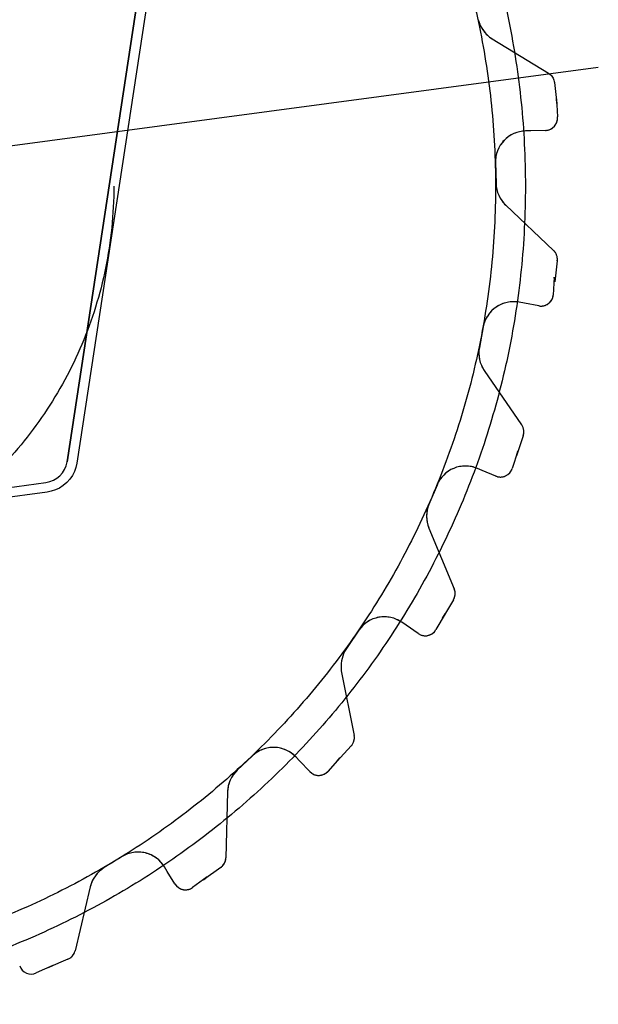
# Model space of a CAD drawing. Extents: x 26250 to 211390, y 12641 to 169243.
# Tile 87 of 132: x 145746 to 146216, y 25609 to 26409. Entities that reach past the tile are written whole.
import ezdxf

# ---------------------------------------------------------------- set-up
doc = ezdxf.new("R2010")
doc.units = 0
doc.header["$LTSCALE"] = 212.5
doc.linetypes.add('CENTER', pattern=[50.5, 30, -9, 2.5, -9])
doc.linetypes.add('HIDDEN', pattern=[12.6, 8.4, -4.2])
doc.layers.add('11', color=7, linetype='CONTINUOUS')

# ---------------------------------------------------------------- blocks, each defined once
blk = doc.blocks.new('*G107')
at = {"layer": '11', "color": 7, "linetype": 'CONTINUOUS'}
for p, q in [((145896.68, 26787.45), (145784.04, 26049.86)), ((145784.04, 26049.86), (145895.86, 26782.05)), ((145903.24, 26777.37), (145791.91, 26048.64)), ((146129.34, 26393.32), (146174.99, 26365.44)), ((146179.84, 26357.91), (146181.95, 26340.76)), ((146181.95, 26340.76), (146181.47, 26344.66)), ((146181.47, 26344.66), (146182.38, 26329.95)), ((146160.79, 26318.6), (146156.49, 26318.5)), ((146172.71, 26318.93), (146160.79, 26318.6)), ((146132.05, 26292.88), (146132.48, 26275.8)), ((146140.29, 26258.27), (146179.14, 26221.5)), ((146182.21, 26213.14), (146180.18, 26195.97)), ((146179.72, 26199.78), (146178.99, 26185.26)), ((146180.18, 26195.97), (146179.72, 26199.78)), ((146155.51, 26178.63), (146151.28, 26179.44)), ((146167.24, 26176.48), (146155.51, 26178.63)), ((146122.05, 26159.46), (146118.92, 26142.66)), ((146122.91, 26123.89), (146153.28, 26079.85)), ((146154.54, 26071.03), (146148.99, 26054.66)), ((146150.16, 26058.41), (146145.59, 26044.42)), ((146148.99, 26054.66), (146150.16, 26058.41)), ((146121.25, 26042.83), (146117.28, 26044.49)), ((146132.27, 26038.28), (146121.25, 26042.83)), ((145289.17, 25969.38), (145766.9, 26033.05)), ((146084.54, 26031.03), (146077.98, 26015.25)), ((145767.9, 26025.33), (145290.21, 25961.6)), ((146077.98, 25996.06), (146098.52, 25946.67)), ((146097.93, 25937.78), (146089.09, 25922.92)), ((146059.5, 25917.12), (146055.96, 25919.57)), ((146091.02, 25926.35), (146083.64, 25913.62)), ((146089.09, 25922.92), (146091.02, 25926.35)), ((146021.13, 25913.21), (146011.44, 25899.14)), ((146069.34, 25910.38), (146059.5, 25917.12)), ((146006.81, 25880.28), (146017.28, 25827.78)), ((146014.84, 25819.21), (146003.11, 25806.51)), ((145934.62, 25811.14), (145922.22, 25799.39)), ((145972.96, 25806.99), (145970.01, 25810.12)), ((145981.19, 25798.35), (145972.96, 25806.99)), ((146005.71, 25809.46), (145995.85, 25798.54)), ((146003.11, 25806.51), (146005.71, 25809.46)), ((145914.41, 25781.86), (145913.09, 25728.38)), ((145828.78, 25729.29), (145814.2, 25720.38)), ((145865.42, 25717.26), (145863.18, 25720.94)), ((145908.93, 25720.51), (145894.81, 25710.52)), ((145871.67, 25707.1), (145865.42, 25717.26)), ((145897.97, 25712.87), (145886.05, 25704.24)), ((145894.81, 25710.52), (145897.97, 25712.87)), ((145802.92, 25704.85), (145790.51, 25652.82)), ((145772.5, 25640.79), (145759.04, 25634.83)), ((145784.81, 25645.98), (145768.92, 25639.15)), ((145768.92, 25639.15), (145772.5, 25640.79))]:
    blk.add_line(p, q, dxfattribs=at)
at = {"layer": '11', "color": 7, "linetype": 'HIDDEN'}
for p, q in [((146129.34, 26393.32), (146174.99, 26365.44)), ((146179.84, 26357.91), (146181.95, 26340.76)), ((146181.95, 26340.76), (146181.47, 26344.66)), ((146181.47, 26344.66), (146182.38, 26329.95)), ((146160.79, 26318.6), (146156.49, 26318.5)), ((146172.71, 26318.93), (146160.79, 26318.6)), ((146132.05, 26292.88), (146132.48, 26275.8)), ((146140.29, 26258.27), (146179.14, 26221.5)), ((146182.21, 26213.14), (146180.18, 26195.97)), ((146179.72, 26199.78), (146178.99, 26185.26)), ((146180.18, 26195.97), (146179.72, 26199.78)), ((146155.51, 26178.63), (146151.28, 26179.44)), ((146167.24, 26176.48), (146155.51, 26178.63)), ((146122.05, 26159.46), (146118.92, 26142.66)), ((146122.91, 26123.89), (146153.28, 26079.85)), ((146154.54, 26071.03), (146148.99, 26054.66)), ((146150.16, 26058.41), (146145.59, 26044.42)), ((146148.99, 26054.66), (146150.16, 26058.41)), ((146121.25, 26042.83), (146117.28, 26044.49)), ((146132.27, 26038.28), (146121.25, 26042.83)), ((146084.54, 26031.03), (146077.98, 26015.25)), ((146077.98, 25996.06), (146098.52, 25946.67)), ((146097.93, 25937.78), (146089.09, 25922.92)), ((146059.5, 25917.12), (146055.96, 25919.57)), ((146091.02, 25926.35), (146083.64, 25913.62)), ((146089.09, 25922.92), (146091.02, 25926.35)), ((146021.13, 25913.21), (146011.44, 25899.14)), ((146069.34, 25910.38), (146059.5, 25917.12)), ((146006.81, 25880.28), (146017.28, 25827.78)), ((146014.84, 25819.21), (146003.11, 25806.51)), ((145934.62, 25811.14), (145922.22, 25799.39)), ((145972.96, 25806.99), (145970.01, 25810.12)), ((145981.19, 25798.35), (145972.96, 25806.99)), ((146005.71, 25809.46), (145995.85, 25798.54)), ((146003.11, 25806.51), (146005.71, 25809.46)), ((145914.41, 25781.86), (145913.09, 25728.38)), ((145828.78, 25729.29), (145814.2, 25720.38)), ((145865.42, 25717.26), (145863.18, 25720.94)), ((145908.93, 25720.51), (145894.81, 25710.52)), ((145871.67, 25707.1), (145865.42, 25717.26)), ((145897.97, 25712.87), (145886.05, 25704.24)), ((145894.81, 25710.52), (145897.97, 25712.87)), ((145802.92, 25704.85), (145790.51, 25652.82))]:
    blk.add_line(p, q, dxfattribs=at)
at = {"layer": '11', "color": 7, "linetype": 'CENTER'}
blk.add_line((144688.37, 26166.47), (146215.53, 26370.24), dxfattribs=at)
at = {"layer": '11', "color": 7, "linetype": 'CONTINUOUS'}
for points in [[(146174.99, 26365.44), (146175.74, 26364.94), (146176.45, 26364.36), (146177.12, 26363.71), (146177.73, 26363), (146178.28, 26362.23), (146178.75, 26361.41), (146179.15, 26360.56), (146179.46, 26359.69), (146179.69, 26358.8), (146179.84, 26357.91)], [(145791.91, 26048.64), (145791.19, 26045.3), (145790.02, 26041.97), (145788.39, 26038.74), (145786.32, 26035.7), (145783.84, 26032.94), (145781.01, 26030.54), (145777.91, 26028.56), (145774.63, 26027.02), (145771.26, 26025.95), (145767.9, 26025.33)], [(146011.44, 25899.14), (146010.4, 25897.5), (146009.47, 25895.77), (146008.65, 25893.95), (146007.96, 25892.07), (146007.41, 25890.13), (146007, 25888.15), (146006.73, 25886.16), (146006.62, 25884.17), (146006.64, 25882.21), (146006.81, 25880.28)]]:
    blk.add_lwpolyline(points, dxfattribs=at)
at = {"layer": '11', "color": 7, "linetype": 'HIDDEN'}
for points in [[(146174.99, 26365.44), (146175.74, 26364.94), (146176.45, 26364.36), (146177.12, 26363.71), (146177.73, 26363), (146178.28, 26362.23), (146178.75, 26361.41), (146179.15, 26360.56), (146179.46, 26359.69), (146179.69, 26358.8), (146179.84, 26357.91)], [(146011.44, 25899.14), (146010.4, 25897.5), (146009.47, 25895.77), (146008.65, 25893.95), (146007.96, 25892.07), (146007.41, 25890.13), (146007, 25888.15), (146006.73, 25886.16), (146006.62, 25884.17), (146006.64, 25882.21), (146006.81, 25880.28)]]:
    blk.add_lwpolyline(points, dxfattribs=at)
at = {"layer": '11', "color": 7, "linetype": 'CENTER'}
blk.add_circle((145492.01, 26273.69), 664.3, dxfattribs=at)
at = {"layer": '11', "color": 7, "linetype": 'HIDDEN'}
for radius in [640, 330]:
    blk.add_circle((145492.01, 26273.69), radius, dxfattribs=at)
at = {"layer": '11', "color": 7, "linetype": 'CONTINUOUS'}
for centre, radius, start, end in [((146142.37, 26414.66), 25, -166.55923, -121.41061), ((146172.43, 26328.93), 10, -88.39011, 5.89206), ((146157.04, 26293.5), 25, 91.27939, -178.57343), ((146157.46, 26276.42), 24.99, -178.57428, -133.40775), ((146172.27, 26214.24), 10.01, -6.26938, 46.57925), ((146169.05, 26186.31), 10, -100.40694, -6.06744), ((146146.63, 26154.87), 25, 79.28674, 169.42714), ((146143.52, 26138.08), 25.02, 169.45084, -145.43524), ((146145.04, 26074.17), 10.01, -18.28406, 34.55688), ((145764.27, 26052.87), 19.99, -82.44275, -8.67636), ((146107.62, 26021.44), 25, 67.27401, 157.43842), ((146136.08, 26047.53), 10, -112.38765, -18.09351), ((146101.06, 26005.66), 25, 157.43613, -157.41037), ((146089.3, 25942.82), 9.99, -30.30124, 22.61401), ((146041.72, 25899.02), 25, 55.2672, 145.43826), ((146074.99, 25918.63), 10, -124.39853, -30.09247), ((146007.45, 25825.94), 9.99, -42.31647, 10.59583), ((145951.81, 25792.98), 25, 43.28052, 133.43654), ((145939.4, 25781.24), 24.99, 133.4313, 178.59102), ((145988.43, 25805.25), 10, -136.39841, -42.10757), ((145841.82, 25707.96), 25, 31.26599, 121.43474), ((145903.09, 25728.63), 10, -54.27386, -1.41473), ((145827.25, 25699.05), 25, 121.44084, 166.58716), ((145880.19, 25712.34), 10, -148.41289, -54.08743), ((145780.79, 25655.13), 9.99, -66.31604, -13.39612), ((145754.99, 25643.97), 10, -160.39691, -66.11035)]:
    blk.add_arc(centre, radius, start, end, dxfattribs=at)
at = {"layer": '11', "color": 7, "linetype": 'HIDDEN'}
for centre, radius, start, end in [((146142.37, 26414.66), 25, -166.55923, -121.41061), ((146172.43, 26328.93), 10, -88.39011, 5.89206), ((146157.04, 26293.5), 25, 91.27939, -178.57343), ((146157.46, 26276.42), 24.99, -178.57428, -133.40775), ((146172.27, 26214.24), 10.01, -6.26938, 46.57925), ((146169.05, 26186.31), 10, -100.40694, -6.06744), ((146146.63, 26154.87), 25, 79.28674, 169.42714), ((146143.52, 26138.08), 25.02, 169.45084, -145.43524), ((146145.04, 26074.17), 10.01, -18.28406, 34.55688), ((146107.62, 26021.44), 25, 67.27401, 157.43842), ((146136.08, 26047.53), 10, -112.38765, -18.09351), ((146101.06, 26005.66), 25, 157.43613, -157.41037), ((146089.3, 25942.82), 9.99, -30.30124, 22.61401), ((146041.72, 25899.02), 25, 55.2672, 145.43826), ((146074.99, 25918.63), 10, -124.39853, -30.09247), ((146007.45, 25825.94), 9.99, -42.31647, 10.59583), ((145951.81, 25792.98), 25, 43.28052, 133.43654), ((145939.4, 25781.24), 24.99, 133.4313, 178.59102), ((145988.43, 25805.25), 10, -136.39841, -42.10757), ((145841.82, 25707.96), 25, 31.26599, 121.43474), ((145903.09, 25728.63), 10, -54.27386, -1.41473), ((145827.25, 25699.05), 25, 121.44084, 166.58716), ((145880.19, 25712.34), 10, -148.41289, -54.08743), ((145780.79, 25655.13), 9.99, -66.31604, -13.39612)]:
    blk.add_arc(centre, radius, start, end, dxfattribs=at)

msp = doc.modelspace()

# ---------------------------------------------------------------- block references
at = {"layer": '11', "color": 7, "linetype": 'CONTINUOUS'}
msp.add_blockref('*G107', (0, 0), dxfattribs=at)

doc.saveas('drawing.dxf')
